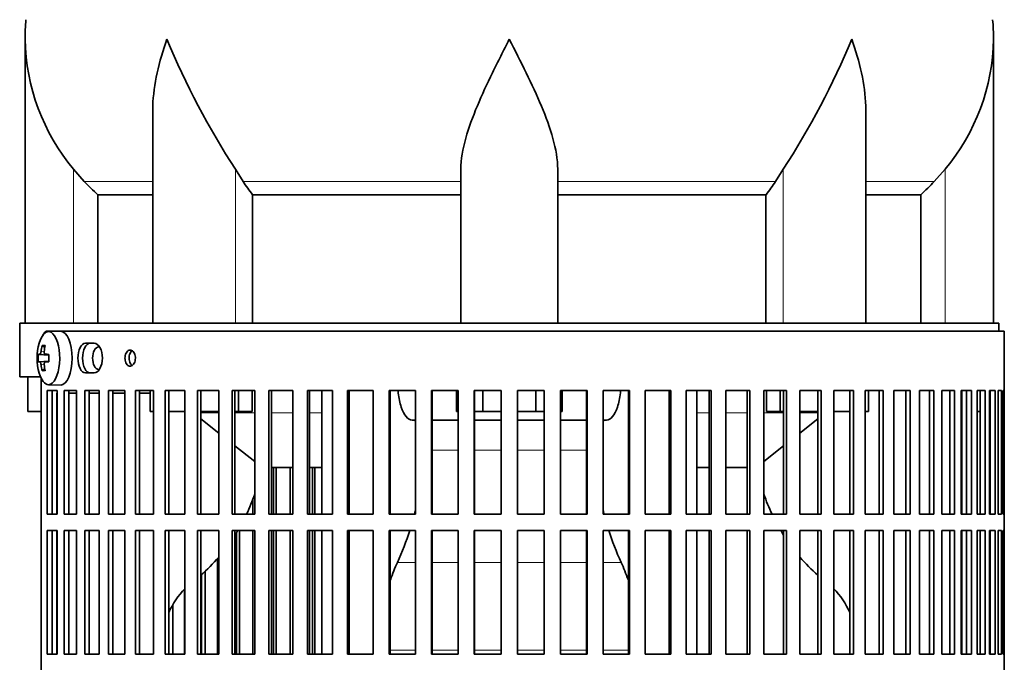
# Model space of a CAD drawing. Header units: millimetres. Extents: x 166 to 762, y -2568 to 1925.
# Tile 13 of 21: x 509 to 692, y -396 to -276. Entities that reach past the tile are written whole.
import ezdxf

# ---------------------------------------------------------------- set-up
doc = ezdxf.new("R2010")
doc.units = ezdxf.units.MM
for name, color, linetype in [('M5X8_UNI7687', 7, 'Continuous'), ('VSI134_DIFFUSORE', 7, 'Continuous'), ('VSI134_FILTRO_A', 7, 'Continuous'), ('VSI134_FILTRO_B', 7, 'Continuous'), ('VSI134_SUPPORTO_', 7, 'Continuous')]:
    doc.layers.add(name, color=color, linetype=linetype)

# ---------------------------------------------------------------- blocks, each defined once
blk = doc.blocks.new('SE3')
at = {"layer": 'M5X8_UNI7687', "color": 7, "linetype": 'Continuous', "lineweight": 35}
for p, q in [((516.37, -334.32), (514.1, -334.39)), ((512.93, -336.98), (513.44, -337.37)), ((512.24, -338.62), (514.2, -338.77)), ((512.24, -340.01), (514.2, -339.87)), ((513.54, -338.61), (514.21, -338.67)), ((514.21, -339.96), (513.54, -340.03)), ((512.93, -341.65), (513.44, -341.26)), ((514.1, -344.25), (516.37, -344.32))]:
    blk.add_line(p, q, dxfattribs=at)
at = {"layer": 'M5X8_UNI7687', "color": 4, "linetype": 'Continuous', "lineweight": 9}
for p, q in [((512.74, -338.11), (513.35, -338.16)), ((514.2, -338.76), (512.53, -338.61)), ((512.53, -340.03), (514.2, -339.87)), ((513.55, -338.61), (514.21, -338.67)), ((514.21, -339.96), (513.55, -340.03)), ((513.34, -340.47), (512.74, -340.52))]:
    blk.add_line(p, q, dxfattribs=at)
at = {"layer": 'M5X8_UNI7687', "color": 7, "linetype": 'Continuous', "lineweight": 35}
for centre, radius, start, end in [((522.01, -339.32), 10, 163.7273, 196.2727), ((521.63, -339.32), 9.42, 175.7871, 184.2129)]:
    blk.add_arc(centre, radius, start, end, dxfattribs=at)
for centre, major_axis, ratio, start_param, end_param in [((514.13, -339.32), (0, -4.93), 0.422618, 0, 4.10793), ((516.39, -339.32), (0, 5), 0.422618, 0, 0.012961), ((516.39, -339.32), (0, 5), 0.422618, 3.141593, 6.283185), ((522.07, -339.32), (0, 10), 0.939693, 1.335108, 1.449667), ((520.01, -342.38), (-7.75, 5.06), 0.247104, -0.4365, -0.286808), ((521.93, -339.32), (0, 10), 0.866025, 1.335108, 1.449667), ((522, -339.47), (-9.97, 0.79), 0.036834, -0.313745, -0.199185), ((522, -339.16), (-9.97, -0.79), 0.036834, 0.199185, 0.313745), ((522, -339.47), (-9.97, 0.79), 0.036834, -0.670562, -0.556003), ((522, -339.16), (-9.97, -0.79), 0.036834, 0.556003, 0.670562), ((518.72, -339.32), (0, 9.26), 0.488139, 1.49595, 1.645642), ((514.13, -339.32), (0, -4.93), 0.422618, 5.316848, 6.283185), ((522.07, -339.32), (0, -10), 0.939693, 4.833518, 4.948078), ((520.01, -336.25), (-7.75, -5.06), 0.247104, 0.286808, 0.4365), ((521.93, -339.32), (0, -10), 0.866025, 4.833518, 4.948078)]:
    blk.add_ellipse(centre, major_axis=major_axis, ratio=ratio, start_param=start_param, end_param=end_param, dxfattribs=at)
for points in [[(512.53, -338.61), (512.53, -338.61), (512.54, -338.6), (512.56, -338.6), (512.58, -338.58), (512.59, -338.57), (512.61, -338.55), (512.62, -338.52), (512.64, -338.49), (512.65, -338.46), (512.67, -338.42), (512.68, -338.38), (512.69, -338.34), (512.71, -338.3), (512.72, -338.25), (512.72, -338.21), (512.73, -338.16), (512.74, -338.13), (512.74, -338.11)], [(513.34, -338.11), (513.34, -338.13), (513.33, -338.16), (513.33, -338.21), (513.33, -338.25), (513.34, -338.3), (513.34, -338.34), (513.35, -338.38), (513.36, -338.42), (513.38, -338.46), (513.39, -338.49), (513.41, -338.52), (513.43, -338.55), (513.45, -338.57), (513.47, -338.58), (513.5, -338.6), (513.52, -338.6), (513.54, -338.61), (513.55, -338.61)], [(512.74, -340.52), (512.74, -340.51), (512.73, -340.47), (512.72, -340.43), (512.72, -340.38), (512.71, -340.34), (512.69, -340.29), (512.68, -340.25), (512.67, -340.21), (512.65, -340.17), (512.64, -340.14), (512.62, -340.11), (512.61, -340.09), (512.59, -340.07), (512.58, -340.05), (512.56, -340.04), (512.54, -340.03), (512.53, -340.03), (512.53, -340.03)], [(513.55, -340.03), (513.54, -340.03), (513.52, -340.03), (513.5, -340.04), (513.47, -340.05), (513.45, -340.07), (513.43, -340.09), (513.41, -340.11), (513.39, -340.14), (513.38, -340.17), (513.36, -340.21), (513.35, -340.25), (513.34, -340.29), (513.34, -340.34), (513.33, -340.38), (513.33, -340.43), (513.33, -340.47), (513.34, -340.51), (513.34, -340.52)]]:
    blk.add_open_spline(points, degree=3, dxfattribs=at)
at = {"layer": 'VSI134_DIFFUSORE', "color": 7, "linetype": 'Continuous', "lineweight": 35}
for p, q in [((509.77, -280.08), (509.77, -332.82)), ((689.77, -332.82), (689.77, -280.08)), ((533.5, -293.46), (533.5, -332.82)), ((666.05, -332.82), (666.05, -293.46)), ((520.78, -306.52), (518.77, -304.22)), ((550.28, -306.52), (548.86, -304.22)), ((590.77, -332.82), (590.77, -304.22)), ((608.77, -332.82), (608.77, -304.22)), ((650.69, -304.22), (649.26, -306.52)), ((680.77, -304.22), (678.76, -306.52)), ((523.3, -308.96), (533.5, -308.96)), ((523.3, -332.82), (523.3, -308.96)), ((552.06, -308.96), (590.77, -308.96)), ((552.06, -332.82), (552.06, -308.96)), ((608.77, -308.96), (647.48, -308.96)), ((647.48, -308.96), (647.48, -332.82)), ((666.05, -308.96), (676.25, -308.96)), ((676.25, -308.96), (676.25, -332.82))]:
    blk.add_line(p, q, dxfattribs=at)
at = {"layer": 'VSI134_DIFFUSORE', "color": 4, "linetype": 'Continuous', "lineweight": 9}
for p, q in [((518.77, -332.82), (518.77, -304.22)), ((548.86, -332.82), (548.86, -304.22)), ((650.69, -332.82), (650.69, -304.22)), ((680.77, -332.82), (680.77, -304.22)), ((533.5, -306.52), (520.78, -306.52)), ((590.77, -306.52), (550.28, -306.52)), ((608.77, -306.52), (649.26, -306.52)), ((666.05, -306.52), (678.76, -306.52))]:
    blk.add_line(p, q, dxfattribs=at)
at = {"layer": 'VSI134_DIFFUSORE', "color": 7, "linetype": 'Continuous', "lineweight": 35}
for centre, radius, start, end in [((548.27, -280.09), 38.5, 174.5826, 180.0014), ((651.27, -280.09), 38.5, 359.9671, 5.4174), ((548.47, -279.41), 38.7, 181.0158, 219.8906), ((674.45, -222.56), 149.81, 202.5842, 213.0334), ((525.1, -222.56), 149.81, 326.9666, 337.4158), ((651.08, -279.41), 38.7, 320.1094, 358.9842), ((583.4, -284.3), 39.88, 213.8582, 218.2062), ((616.15, -284.3), 39.88, 321.7938, 326.1418)]:
    blk.add_arc(centre, radius, start, end, dxfattribs=at)
for points, knots in [([(533.5, -293.47), (533.5, -293.15), (533.5, -292.82), (533.65, -288.45), (534.64, -284.24), (536.13, -280.09)], [0.4601729, 0.4601729, 0.4601729, 0.4601729, 0.5, 0.5, 1, 1, 1, 1]), ([(590.77, -304.22), (590.77, -302.39), (591.13, -300.45), (592.23, -296.51), (592.98, -294.5), (594.69, -290.4), (595.65, -288.36), (597.15, -285.28), (597.67, -284.25), (598.71, -282.18), (599.25, -281.12), (599.77, -280.09)], [0, 0, 0, 0, 0.25, 0.25, 0.5, 0.5, 0.75, 0.75, 0.875, 0.875, 1, 1, 1, 1]), ([(608.77, -304.22), (608.77, -302.39), (608.42, -300.49), (607.32, -296.53), (606.58, -294.52), (604.04, -288.45), (601.89, -284.24), (599.77, -280.09)], [0, 0, 0, 0, 0.25, 0.25, 0.5, 0.5, 1, 1, 1, 1]), ([(666.05, -293.47), (666.05, -293.15), (666.04, -292.82), (665.89, -288.45), (664.91, -284.24), (663.41, -280.09)], [0.4601729, 0.4601729, 0.4601729, 0.4601729, 0.5, 0.5, 1, 1, 1, 1])]:
    blk.add_open_spline(points, degree=3, knots=knots, dxfattribs=at)
for points in [[(523.3, -308.96), (522.43, -308.18), (521.59, -307.36), (520.78, -306.52)], [(678.76, -306.52), (677.96, -307.36), (677.12, -308.18), (676.25, -308.96)]]:
    blk.add_open_spline(points, degree=3, dxfattribs=at)
at = {"layer": 'VSI134_FILTRO_A', "color": 7, "linetype": 'Continuous', "lineweight": 35}
for p, q in [((691.77, -334.32), (513.81, -334.32)), ((691.77, -535.32), (691.77, -334.32)), ((522.62, -336.57), (521, -336.57)), ((521, -342.07), (522.62, -342.07)), ((512.79, -343.09), (512.79, -526.54)), ((513.85, -345.32), (513.85, -368.32)), ((515.76, -345.32), (513.85, -345.32)), ((514.78, -345.32), (514.78, -368.32)), ((515.76, -345.32), (515.76, -368.32)), ((517.04, -345.32), (517.04, -368.32)), ((519.35, -345.32), (517.04, -345.32)), ((517.93, -345.32), (517.93, -368.32)), ((519.35, -345.32), (519.35, -368.32)), ((520.87, -345.32), (520.87, -368.32)), ((523.55, -345.32), (520.87, -345.32)), ((521.71, -345.32), (521.71, -368.32)), ((523.55, -345.32), (523.55, -368.32)), ((525.29, -345.32), (525.29, -368.32)), ((528.33, -345.32), (525.29, -345.32)), ((526.08, -345.32), (526.08, -368.32)), ((528.33, -345.32), (528.33, -368.32)), ((530.28, -345.32), (530.28, -368.32)), ((533.66, -345.32), (530.28, -345.32)), ((531.02, -345.32), (531.02, -368.32)), ((533.66, -345.32), (533.66, -368.32)), ((535.8, -345.32), (535.8, -368.32)), ((539.49, -345.32), (535.8, -345.32)), ((536.47, -345.32), (536.47, -368.32)), ((539.49, -345.32), (539.49, -368.32)), ((541.8, -345.32), (541.8, -368.32)), ((545.77, -345.32), (541.8, -345.32)), ((542.41, -345.32), (542.41, -368.32)), ((545.77, -345.32), (545.77, -368.32)), ((548.25, -345.32), (548.25, -368.32)), ((552.47, -345.32), (548.25, -345.32)), ((548.79, -345.32), (548.79, -368.32)), ((552.47, -345.32), (552.47, -368.32)), ((555.09, -345.32), (555.09, -368.32)), ((559.53, -345.32), (555.09, -345.32)), ((555.55, -345.32), (555.55, -368.32)), ((559.53, -345.32), (559.53, -368.32)), ((562.27, -345.32), (562.27, -368.32)), ((566.89, -345.32), (562.27, -345.32)), ((562.65, -345.32), (562.65, -368.32)), ((566.89, -345.32), (566.89, -368.32)), ((569.73, -345.32), (569.73, -368.32)), ((574.5, -345.32), (569.73, -345.32)), ((570.04, -345.32), (570.04, -368.32)), ((574.5, -345.32), (574.5, -368.32)), ((577.43, -345.32), (577.43, -368.32)), ((582.31, -345.32), (577.43, -345.32)), ((577.64, -345.32), (577.64, -368.32)), ((582.31, -345.32), (582.31, -368.32)), ((585.29, -345.32), (585.29, -368.32)), ((590.25, -345.32), (585.29, -345.32)), ((585.42, -345.32), (585.42, -368.32)), ((590.25, -345.32), (590.25, -368.32)), ((593.26, -345.32), (593.26, -368.32)), ((598.26, -345.32), (593.26, -345.32)), ((593.31, -345.32), (593.31, -368.32)), ((598.26, -345.32), (598.26, -368.32)), ((601.29, -345.32), (601.29, -368.32)), ((606.28, -345.32), (601.29, -345.32)), ((606.24, -345.32), (606.24, -368.32)), ((606.28, -345.32), (606.28, -368.32)), ((609.3, -345.32), (609.3, -368.32)), ((614.26, -345.32), (609.3, -345.32)), ((614.13, -345.32), (614.13, -368.32)), ((614.26, -345.32), (614.26, -368.32)), ((617.24, -345.32), (617.24, -368.32)), ((622.12, -345.32), (617.24, -345.32)), ((621.9, -345.32), (621.9, -368.32)), ((622.12, -345.32), (622.12, -368.32)), ((625.04, -345.32), (625.04, -368.32)), ((629.81, -345.32), (625.04, -345.32)), ((629.51, -345.32), (629.51, -368.32)), ((629.81, -345.32), (629.81, -368.32)), ((632.66, -345.32), (632.66, -368.32)), ((637.28, -345.32), (632.66, -345.32)), ((636.89, -345.32), (636.89, -368.32)), ((637.28, -345.32), (637.28, -368.32)), ((640.02, -345.32), (640.02, -368.32)), ((644.46, -345.32), (640.02, -345.32)), ((643.99, -345.32), (643.99, -368.32)), ((644.46, -345.32), (644.46, -368.32)), ((647.08, -345.32), (647.08, -368.32)), ((651.3, -345.32), (647.08, -345.32)), ((650.76, -345.32), (650.76, -368.32)), ((651.3, -345.32), (651.3, -368.32)), ((653.78, -345.32), (653.78, -368.32)), ((657.74, -345.32), (653.78, -345.32)), ((657.13, -345.32), (657.13, -368.32)), ((657.74, -345.32), (657.74, -368.32)), ((660.06, -345.32), (660.06, -368.32)), ((663.75, -345.32), (660.06, -345.32)), ((663.07, -345.32), (663.07, -368.32)), ((663.75, -345.32), (663.75, -368.32)), ((669.27, -345.32), (665.89, -345.32)), ((665.89, -345.32), (665.89, -368.32)), ((668.53, -345.32), (668.53, -368.32)), ((669.27, -345.32), (669.27, -368.32)), ((674.26, -345.32), (671.21, -345.32)), ((671.21, -345.32), (671.21, -368.32)), ((673.46, -345.32), (673.46, -368.32)), ((674.26, -345.32), (674.26, -368.32)), ((678.68, -345.32), (675.99, -345.32)), ((675.99, -345.32), (675.99, -368.32)), ((677.84, -345.32), (677.84, -368.32)), ((678.68, -345.32), (678.68, -368.32)), ((682.5, -345.32), (680.19, -345.32)), ((680.19, -345.32), (680.19, -368.32)), ((681.62, -345.32), (681.62, -368.32)), ((682.5, -345.32), (682.5, -368.32)), ((685.7, -345.32), (683.78, -345.32)), ((683.78, -345.32), (683.78, -368.32)), ((684.77, -345.32), (684.77, -368.32)), ((685.7, -345.32), (685.7, -368.32)), ((688.23, -345.32), (686.73, -345.32)), ((686.73, -345.32), (686.73, -368.32)), ((687.28, -345.32), (687.28, -368.32)), ((688.23, -345.32), (688.23, -368.32)), ((690.1, -345.32), (689.02, -345.32)), ((689.02, -345.32), (689.02, -368.32)), ((689.12, -345.32), (689.12, -368.32)), ((690.1, -345.32), (690.1, -368.32)), ((691.28, -345.32), (690.63, -345.32)), ((690.63, -345.32), (690.63, -368.32)), ((691.28, -345.32), (691.28, -368.32)), ((691.76, -345.32), (691.54, -345.32)), ((691.54, -345.32), (691.54, -368.32)), ((691.76, -345.32), (691.76, -368.32)), ((515.76, -368.32), (513.85, -368.32)), ((519.35, -368.32), (517.04, -368.32)), ((523.55, -368.32), (520.87, -368.32)), ((528.33, -368.32), (525.29, -368.32)), ((533.66, -368.32), (530.28, -368.32)), ((539.49, -368.32), (535.8, -368.32)), ((545.77, -368.32), (541.8, -368.32)), ((552.47, -368.32), (548.25, -368.32)), ((559.53, -368.32), (555.09, -368.32)), ((566.89, -368.32), (562.27, -368.32)), ((574.5, -368.32), (569.73, -368.32)), ((582.31, -368.32), (577.43, -368.32)), ((590.25, -368.32), (585.29, -368.32)), ((598.26, -368.32), (593.26, -368.32)), ((606.28, -368.32), (601.29, -368.32)), ((614.26, -368.32), (609.3, -368.32)), ((622.12, -368.32), (617.24, -368.32)), ((629.81, -368.32), (625.04, -368.32)), ((637.28, -368.32), (632.66, -368.32)), ((644.46, -368.32), (640.02, -368.32)), ((651.3, -368.32), (647.08, -368.32)), ((657.74, -368.32), (653.78, -368.32)), ((663.75, -368.32), (660.06, -368.32)), ((669.27, -368.32), (665.89, -368.32)), ((674.26, -368.32), (671.21, -368.32)), ((678.68, -368.32), (675.99, -368.32)), ((682.5, -368.32), (680.19, -368.32)), ((685.7, -368.32), (683.78, -368.32)), ((688.23, -368.32), (686.73, -368.32)), ((690.1, -368.32), (689.02, -368.32)), ((691.28, -368.32), (690.63, -368.32)), ((691.76, -368.32), (691.54, -368.32)), ((513.85, -371.32), (513.85, -394.32)), ((515.76, -371.32), (513.85, -371.32)), ((514.78, -371.32), (514.78, -394.32)), ((515.76, -371.32), (515.76, -394.32)), ((517.04, -371.32), (517.04, -394.32)), ((519.35, -371.32), (517.04, -371.32)), ((517.93, -371.32), (517.93, -394.32)), ((519.35, -371.32), (519.35, -394.32)), ((520.87, -371.32), (520.87, -394.32)), ((523.55, -371.32), (520.87, -371.32)), ((521.71, -371.32), (521.71, -394.32)), ((523.55, -371.32), (523.55, -394.32)), ((525.29, -371.32), (525.29, -394.32)), ((528.33, -371.32), (525.29, -371.32)), ((526.08, -371.32), (526.08, -394.32)), ((528.33, -371.32), (528.33, -394.32)), ((530.28, -371.32), (530.28, -394.32)), ((533.66, -371.32), (530.28, -371.32)), ((531.02, -371.32), (531.02, -394.32)), ((533.66, -371.32), (533.66, -394.32)), ((535.8, -371.32), (535.8, -394.32)), ((539.49, -371.32), (535.8, -371.32)), ((536.47, -371.32), (536.47, -394.32)), ((539.49, -371.32), (539.49, -394.32)), ((541.8, -371.32), (541.8, -394.32)), ((545.77, -371.32), (541.8, -371.32)), ((542.41, -371.32), (542.41, -394.32)), ((545.77, -371.32), (545.77, -394.32)), ((548.25, -371.32), (548.25, -394.32)), ((552.47, -371.32), (548.25, -371.32)), ((548.79, -371.32), (548.79, -394.32)), ((552.47, -371.32), (552.47, -394.32)), ((555.09, -371.32), (555.09, -394.32)), ((559.53, -371.32), (555.09, -371.32)), ((555.55, -371.32), (555.55, -394.32)), ((559.53, -371.32), (559.53, -394.32)), ((562.27, -371.32), (562.27, -394.32)), ((566.89, -371.32), (562.27, -371.32)), ((562.65, -371.32), (562.65, -394.32)), ((566.89, -371.32), (566.89, -394.32)), ((569.73, -371.32), (569.73, -394.32)), ((574.5, -371.32), (569.73, -371.32)), ((570.04, -371.32), (570.04, -394.32)), ((574.5, -371.32), (574.5, -394.32)), ((577.43, -371.32), (577.43, -394.32)), ((582.31, -371.32), (577.43, -371.32)), ((577.64, -371.32), (577.64, -394.32)), ((582.31, -371.32), (582.31, -394.32)), ((585.29, -371.32), (585.29, -394.32)), ((590.25, -371.32), (585.29, -371.32)), ((585.42, -371.32), (585.42, -394.32)), ((590.25, -371.32), (590.25, -394.32)), ((593.26, -371.32), (593.26, -394.32)), ((598.26, -371.32), (593.26, -371.32)), ((593.31, -371.32), (593.31, -394.32)), ((598.26, -371.32), (598.26, -394.32)), ((601.29, -371.32), (601.29, -394.32)), ((606.28, -371.32), (601.29, -371.32)), ((606.24, -371.32), (606.24, -394.32)), ((606.28, -371.32), (606.28, -394.32)), ((609.3, -371.32), (609.3, -394.32)), ((614.26, -371.32), (609.3, -371.32)), ((614.13, -371.32), (614.13, -394.32)), ((614.26, -371.32), (614.26, -394.32)), ((617.24, -371.32), (617.24, -394.32)), ((622.12, -371.32), (617.24, -371.32)), ((621.9, -371.32), (621.9, -394.32)), ((622.12, -371.32), (622.12, -394.32)), ((625.04, -371.32), (625.04, -394.32)), ((629.81, -371.32), (625.04, -371.32)), ((629.51, -371.32), (629.51, -394.32)), ((629.81, -371.32), (629.81, -394.32)), ((632.66, -371.32), (632.66, -394.32)), ((637.28, -371.32), (632.66, -371.32)), ((636.89, -371.32), (636.89, -394.32)), ((637.28, -371.32), (637.28, -394.32)), ((640.02, -371.32), (640.02, -394.32)), ((644.46, -371.32), (640.02, -371.32)), ((643.99, -371.32), (643.99, -394.32)), ((644.46, -371.32), (644.46, -394.32)), ((647.08, -371.32), (647.08, -394.32)), ((651.3, -371.32), (647.08, -371.32)), ((650.76, -371.32), (650.76, -394.32)), ((651.3, -371.32), (651.3, -394.32)), ((653.78, -371.32), (653.78, -394.32)), ((657.74, -371.32), (653.78, -371.32)), ((657.13, -371.32), (657.13, -394.32)), ((657.74, -371.32), (657.74, -394.32)), ((660.06, -371.32), (660.06, -394.32)), ((663.75, -371.32), (660.06, -371.32)), ((663.07, -371.32), (663.07, -394.32)), ((663.75, -371.32), (663.75, -394.32)), ((669.27, -371.32), (665.89, -371.32)), ((665.89, -371.32), (665.89, -394.32)), ((668.53, -371.32), (668.53, -394.32)), ((669.27, -371.32), (669.27, -394.32)), ((674.26, -371.32), (671.21, -371.32)), ((671.21, -371.32), (671.21, -394.32)), ((673.46, -371.32), (673.46, -394.32)), ((674.26, -371.32), (674.26, -394.32)), ((678.68, -371.32), (675.99, -371.32)), ((675.99, -371.32), (675.99, -394.32)), ((677.84, -371.32), (677.84, -394.32)), ((678.68, -371.32), (678.68, -394.32)), ((682.5, -371.32), (680.19, -371.32)), ((680.19, -371.32), (680.19, -394.32)), ((681.62, -371.32), (681.62, -394.32)), ((682.5, -371.32), (682.5, -394.32)), ((685.7, -371.32), (683.78, -371.32)), ((683.78, -371.32), (683.78, -394.32)), ((684.77, -371.32), (684.77, -394.32)), ((685.7, -371.32), (685.7, -394.32)), ((688.23, -371.32), (686.73, -371.32)), ((686.73, -371.32), (686.73, -394.32)), ((687.28, -371.32), (687.28, -394.32)), ((688.23, -371.32), (688.23, -394.32)), ((690.1, -371.32), (689.02, -371.32)), ((689.02, -371.32), (689.02, -394.32)), ((689.12, -371.32), (689.12, -394.32)), ((690.1, -371.32), (690.1, -394.32)), ((691.28, -371.32), (690.63, -371.32)), ((690.63, -371.32), (690.63, -394.32)), ((691.28, -371.32), (691.28, -394.32)), ((691.76, -371.32), (691.54, -371.32)), ((691.54, -371.32), (691.54, -394.32)), ((691.76, -371.32), (691.76, -394.32)), ((515.76, -394.32), (513.85, -394.32)), ((519.35, -394.32), (517.04, -394.32)), ((523.55, -394.32), (520.87, -394.32)), ((528.33, -394.32), (525.29, -394.32)), ((533.66, -394.32), (530.28, -394.32)), ((539.49, -394.32), (535.8, -394.32)), ((545.77, -394.32), (541.8, -394.32)), ((552.47, -394.32), (548.25, -394.32)), ((559.53, -394.32), (555.09, -394.32)), ((566.89, -394.32), (562.27, -394.32)), ((574.5, -394.32), (569.73, -394.32)), ((582.31, -394.32), (577.43, -394.32)), ((590.25, -394.32), (585.29, -394.32)), ((598.26, -394.32), (593.26, -394.32)), ((606.28, -394.32), (601.29, -394.32)), ((614.26, -394.32), (609.3, -394.32)), ((622.12, -394.32), (617.24, -394.32)), ((629.81, -394.32), (625.04, -394.32)), ((637.28, -394.32), (632.66, -394.32)), ((644.46, -394.32), (640.02, -394.32)), ((651.3, -394.32), (647.08, -394.32)), ((657.74, -394.32), (653.78, -394.32)), ((663.75, -394.32), (660.06, -394.32)), ((669.27, -394.32), (665.89, -394.32)), ((674.26, -394.32), (671.21, -394.32)), ((678.68, -394.32), (675.99, -394.32)), ((682.5, -394.32), (680.19, -394.32)), ((685.7, -394.32), (683.78, -394.32)), ((688.23, -394.32), (686.73, -394.32)), ((690.1, -394.32), (689.02, -394.32)), ((691.28, -394.32), (690.63, -394.32)), ((691.76, -394.32), (691.54, -394.32))]:
    blk.add_line(p, q, dxfattribs=at)
for points, knots in [([(513.81, -334.32), (513.74, -334.32), (513.67, -334.34), (513.54, -334.41), (513.47, -334.47), (513.34, -334.62), (513.29, -334.71), (513.19, -334.9), (513.16, -334.98), (513.12, -335.07)], [0, 0, 0, 0, 0.125, 0.125, 0.25, 0.25, 0.375, 0.375, 0.4609222, 0.4609222, 0.4609222, 0.4609222]), ([(521, -336.57), (520.62, -336.57), (520.26, -336.86), (519.76, -337.88), (519.61, -338.6), (519.61, -340.03), (519.75, -340.75), (520.27, -341.77), (520.62, -342.07), (521, -342.07)], [0, 0, 0, 0, 0.25, 0.25, 0.5, 0.5, 0.75, 0.75, 1, 1, 1, 1]), ([(521.85, -342.07), (521.48, -342.07), (521.12, -341.77), (520.61, -340.75), (520.47, -340.04), (520.47, -338.6), (520.61, -337.89), (521.12, -336.86), (521.48, -336.57), (521.85, -336.57)], [0, 0, 0, 0, 0.25, 0.25, 0.5, 0.5, 0.75, 0.75, 1, 1, 1, 1]), ([(522.62, -336.57), (523.01, -336.57), (523.41, -336.86), (523.98, -337.88), (524.15, -338.6), (524.15, -340.03), (523.98, -340.75), (523.4, -341.77), (523.01, -342.07), (522.62, -342.07)], [0, 0, 0, 0, 0.25, 0.25, 0.5, 0.5, 0.75, 0.75, 1, 1, 1, 1]), ([(528.34, -339.32), (528.34, -339.15), (528.36, -338.98), (528.4, -338.82), (528.43, -338.66), (528.48, -338.51), (528.55, -338.38), (528.62, -338.25), (528.7, -338.13), (528.79, -338.04), (528.88, -337.96), (528.98, -337.89), (529.09, -337.85), (529.19, -337.82), (529.3, -337.81), (529.41, -337.83), (529.52, -337.85), (529.62, -337.89), (529.72, -337.97), (529.82, -338.04), (529.91, -338.14), (529.99, -338.26), (530.06, -338.38), (530.13, -338.52), (530.18, -338.67), (530.22, -338.83), (530.25, -338.99), (530.27, -339.16), (530.27, -339.21), (530.27, -339.26), (530.27, -339.32), (530.27, -339.48), (530.25, -339.65), (530.22, -339.81), (530.18, -339.97), (530.12, -340.12), (530.06, -340.25), (529.99, -340.38), (529.9, -340.5), (529.81, -340.59), (529.72, -340.68), (529.62, -340.74), (529.51, -340.78), (529.4, -340.82), (529.29, -340.83), (529.19, -340.81), (529.08, -340.79), (528.97, -340.74), (528.88, -340.67), (528.78, -340.59), (528.69, -340.49), (528.62, -340.37), (528.54, -340.25), (528.48, -340.11), (528.43, -339.96), (528.39, -339.81), (528.36, -339.64), (528.35, -339.47), (528.34, -339.42), (528.34, -339.37), (528.34, -339.32)], [0, 0, 0, 0, 0.053705, 0.053705, 0.053705, 0.107409, 0.107409, 0.107409, 0.161118, 0.161118, 0.161118, 0.21483, 0.21483, 0.21483, 0.268537, 0.268537, 0.268537, 0.322238, 0.322238, 0.322238, 0.375943, 0.375943, 0.375943, 0.429653, 0.429653, 0.429653, 0.483364, 0.483364, 0.483364, 0.5, 0.5, 0.5, 0.553705, 0.553705, 0.553705, 0.607409, 0.607409, 0.607409, 0.661118, 0.661118, 0.661118, 0.71483, 0.71483, 0.71483, 0.768537, 0.768537, 0.768537, 0.822238, 0.822238, 0.822238, 0.875943, 0.875943, 0.875943, 0.929653, 0.929653, 0.929653, 0.983364, 0.983364, 0.983364, 1, 1, 1, 1]), ([(529.68, -337.94), (529.67, -337.95), (529.66, -337.96), (529.64, -337.97), (529.55, -338.04), (529.46, -338.14), (529.38, -338.26), (529.31, -338.38), (529.25, -338.52), (529.2, -338.67), (529.15, -338.83), (529.13, -338.99), (529.11, -339.16), (529.11, -339.21), (529.11, -339.26), (529.11, -339.32), (529.11, -339.48), (529.13, -339.65), (529.16, -339.81), (529.2, -339.97), (529.25, -340.12), (529.32, -340.25), (529.38, -340.38), (529.46, -340.5), (529.56, -340.59), (529.59, -340.63), (529.63, -340.66), (529.68, -340.69)], [0.3155206, 0.3155206, 0.3155206, 0.3155206, 0.3222379, 0.3222379, 0.3222379, 0.3759422, 0.3759422, 0.3759422, 0.429653, 0.429653, 0.429653, 0.483364, 0.483364, 0.483364, 0.5, 0.5, 0.5, 0.5537044, 0.5537044, 0.5537044, 0.6074086, 0.6074086, 0.6074086, 0.6611174, 0.6611174, 0.6611174, 0.6840717, 0.6840717, 0.6840717, 0.6840717])]:
    blk.add_open_spline(points, degree=3, knots=knots, dxfattribs=at)
at = {"layer": 'VSI134_FILTRO_B', "color": 7, "linetype": 'Continuous', "lineweight": 35}
for p, q in [((555.96, -359.61), (555.96, -368.32)), ((556.46, -359.61), (556.46, -368.32)), ((559.06, -359.61), (559.06, -368.32)), ((563.17, -359.61), (563.17, -368.32)), ((563.6, -359.61), (563.6, -368.32)), ((552.13, -365.53), (552.13, -368.32)), ((549.65, -371.32), (549.65, -394.32)), ((552.13, -371.32), (552.13, -394.32)), ((555.96, -371.32), (555.96, -394.32)), ((556.46, -371.32), (556.46, -394.32)), ((559.06, -371.32), (559.06, -394.32)), ((563.17, -371.32), (563.17, -394.32)), ((563.6, -371.32), (563.6, -394.32)), ((549.07, -371.78), (549.07, -394.32)), ((545.55, -376.54), (545.55, -394.32)), ((542.57, -379.51), (542.57, -394.32)), ((543.22, -378.93), (543.22, -394.32)), ((539.39, -382.25), (539.39, -394.32)), ((537.22, -385.12), (537.22, -394.32)), ((536.51, -386.5), (536.51, -394.32))]:
    blk.add_line(p, q, dxfattribs=at)
at = {"layer": 'VSI134_SUPPORTO_', "color": 7, "linetype": 'Continuous', "lineweight": 35}
for p, q in [((690.77, -332.82), (508.77, -332.82)), ((508.77, -332.82), (508.77, -342.82)), ((690.77, -334.32), (690.77, -332.82)), ((512.66, -342.82), (508.77, -342.82)), ((510.27, -349.22), (510.27, -342.82)), ((515.7, -345.82), (515.7, -368.32)), ((515.76, -345.82), (515.7, -345.82)), ((519.35, -345.82), (517.93, -345.82)), ((523.55, -345.82), (521.71, -345.82)), ((528.33, -345.82), (526.08, -345.82)), ((533.02, -345.82), (531.02, -345.82)), ((533.02, -349.22), (533.02, -345.32)), ((549.44, -349.22), (549.44, -345.32)), ((551.98, -349.22), (551.98, -345.32)), ((564.95, -368.32), (564.95, -345.32)), ((589.96, -349.22), (589.96, -345.32)), ((594.87, -349.22), (594.87, -345.32)), ((604.68, -349.22), (604.68, -345.32)), ((609.59, -349.22), (609.59, -345.32)), ((634.6, -368.32), (634.6, -345.32)), ((647.57, -349.22), (647.57, -345.32)), ((650.11, -349.22), (650.11, -345.32)), ((666.53, -349.22), (666.53, -345.32)), ((683.85, -345.32), (683.85, -368.32)), ((512.79, -349.22), (510.27, -349.22)), ((533.66, -349.22), (533.02, -349.22)), ((539.49, -349.22), (536.47, -349.22)), ((545.77, -349.22), (542.41, -349.22)), ((549.44, -349.22), (548.79, -349.22)), ((551.98, -349.22), (549.44, -349.22)), ((590.25, -349.22), (589.96, -349.22)), ((594.87, -349.22), (593.31, -349.22)), ((598.26, -349.22), (594.87, -349.22)), ((604.68, -349.22), (601.29, -349.22)), ((606.24, -349.22), (604.68, -349.22)), ((609.59, -349.22), (609.3, -349.22)), ((650.11, -349.22), (647.57, -349.22)), ((650.76, -349.22), (650.11, -349.22)), ((657.13, -349.22), (653.78, -349.22)), ((663.07, -349.22), (660.06, -349.22)), ((666.53, -349.22), (665.89, -349.22)), ((687.28, -349.22), (686.73, -349.22)), ((689.12, -349.22), (689.02, -349.22)), ((542.41, -350.6), (545.77, -353.25)), ((582.31, -350.82), (581.7, -350.82)), ((590.25, -350.82), (585.42, -350.82)), ((598.26, -350.82), (593.31, -350.82)), ((606.24, -350.82), (601.29, -350.82)), ((614.13, -350.82), (609.3, -350.82)), ((617.84, -350.82), (617.24, -350.82)), ((653.78, -353.25), (657.13, -350.6)), ((548.79, -355.64), (552.47, -358.55)), ((647.08, -358.55), (650.76, -355.64)), ((555.55, -359.61), (559.53, -359.61)), ((562.65, -359.61), (564.95, -359.61)), ((634.6, -359.61), (636.89, -359.61)), ((640.02, -359.61), (643.99, -359.61)), ((515.7, -371.32), (515.7, -394.32)), ((564.95, -394.32), (564.95, -371.32)), ((634.6, -394.32), (634.6, -371.32)), ((683.85, -371.32), (683.85, -394.32))]:
    blk.add_line(p, q, dxfattribs=at)
at = {"layer": 'VSI134_SUPPORTO_', "color": 4, "linetype": 'Continuous', "lineweight": 9}
for p, q in [((545.77, -349.47), (542.41, -349.47)), ((552.47, -349.47), (548.79, -349.47)), ((559.53, -349.47), (555.55, -349.47)), ((564.95, -349.47), (562.65, -349.47)), ((636.89, -349.47), (634.6, -349.47)), ((643.99, -349.47), (640.02, -349.47)), ((650.76, -349.47), (647.08, -349.47)), ((657.13, -349.47), (653.78, -349.47)), ((585.42, -356.42), (590.25, -356.42)), ((593.31, -356.42), (598.26, -356.42)), ((601.29, -356.42), (606.24, -356.42)), ((609.3, -356.42), (614.13, -356.42)), ((578.98, -377.26), (582.31, -377.26)), ((585.42, -377.26), (590.25, -377.26)), ((593.31, -377.26), (598.26, -377.26)), ((601.29, -377.26), (606.24, -377.26)), ((609.3, -377.26), (614.13, -377.26)), ((617.24, -377.26), (620.57, -377.26)), ((577.64, -393.55), (582.31, -393.55)), ((585.42, -393.55), (590.25, -393.55)), ((593.31, -393.55), (598.26, -393.55)), ((601.29, -393.55), (606.24, -393.55)), ((609.3, -393.55), (614.13, -393.55)), ((617.24, -393.55), (621.9, -393.55))]:
    blk.add_line(p, q, dxfattribs=at)
at = {"layer": 'VSI134_SUPPORTO_', "color": 7, "linetype": 'Continuous', "lineweight": 35}
for centre, radius, start, end in [((532.52, -355.69), 51.21, 345.7276, 346.5315), ((667.04, -355.69), 51.24, 193.4782, 194.277), ((532.52, -355.69), 51.21, 335.1004, 342.2404), ((667.04, -355.69), 51.24, 197.7563, 204.8944), ((612.34, -392.32), 36.61, 155.6995, 161.152), ((587.21, -392.32), 36.6, 18.895, 24.3032)]:
    blk.add_arc(centre, radius, start, end, dxfattribs=at)
for centre, major_axis, start_param, end_param in [((522.17, -352.36), (0, -35), 1.097453, 1.214155), ((677.38, -352.36), (0, -35), 5.06903, 5.185732), ((522.17, -352.36), (0, -35), 0.967176, 0.998482), ((677.38, -352.36), (0, -35), -0.998482, -0.967176), ((522.17, -352.36), (0, -35), 0.676569, 0.818266), ((677.38, -352.36), (0, -35), 5.464919, 5.606617), ((548.96, -393.09), (0, 15), 0.752814, 1.121918), ((650.59, -393.09), (0, -15), 2.019675, 2.388779)]:
    blk.add_ellipse(centre, major_axis=major_axis, ratio=0.92388, start_param=start_param, end_param=end_param, dxfattribs=at)
for points, knots in [([(523.45, -337.22), (523.16, -337.22), (522.86, -337.44), (522.45, -338.22), (522.33, -338.77), (522.33, -339.86), (522.45, -340.41), (522.86, -341.19), (523.15, -341.42), (523.45, -341.42), (523.45, -341.42), (523.45, -341.42)], [0.2501942, 0.2501942, 0.2501942, 0.2501942, 0.375, 0.375, 0.5, 0.5, 0.625, 0.625, 0.75, 0.75, 0.7502028, 0.7502028, 0.7502028, 0.7502028]), ([(579.08, -345.32), (579.09, -345.48), (579.11, -345.64), (579.23, -346.75), (579.42, -347.65), (579.93, -349.16), (580.24, -349.77), (580.94, -350.6), (581.32, -350.82), (581.7, -350.82)], [0.2091858, 0.2091858, 0.2091858, 0.2091858, 0.25, 0.25, 0.5, 0.5, 0.75, 0.75, 1, 1, 1, 1]), ([(617.84, -350.82), (618.23, -350.82), (618.61, -350.6), (619.31, -349.77), (619.62, -349.16), (620.12, -347.65), (620.31, -346.75), (620.44, -345.63), (620.45, -345.48), (620.47, -345.32)], [0, 0, 0, 0, 0.25, 0.25, 0.5, 0.5, 0.75, 0.75, 0.7906554, 0.7906554, 0.7906554, 0.7906554]), ([(582.31, -350.98), (582.29, -350.96), (582.26, -350.94), (582.1, -350.85), (581.96, -350.82), (581.83, -350.82)], [0.8474962, 0.8474962, 0.8474962, 0.8474962, 0.875, 0.875, 1, 1, 1, 1]), ([(617.23, -350.98), (617.26, -350.96), (617.29, -350.94), (617.45, -350.85), (617.58, -350.82), (617.72, -350.82)], [0.8474962, 0.8474962, 0.8474962, 0.8474962, 0.875, 0.875, 1, 1, 1, 1])]:
    blk.add_open_spline(points, degree=3, knots=knots, dxfattribs=at)

msp = doc.modelspace()

# ---------------------------------------------------------------- block references
msp.add_blockref('SE3', (0, 0))

doc.saveas('drawing.dxf')
